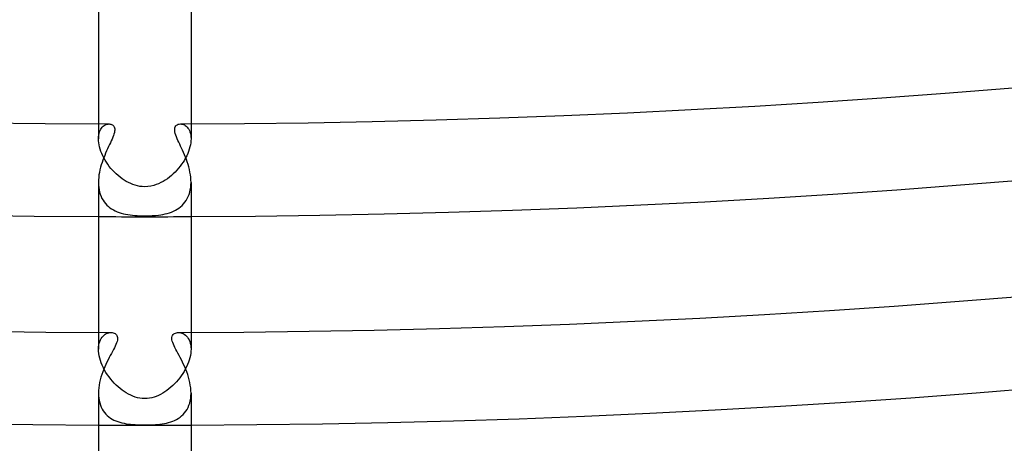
# Model space of a CAD drawing. Header units: millimetres. Extents: x -535 to 535, y -535 to 535.
# Tile 16 of 106: x -5 to 37, y -463 to -444. Entities that reach past the tile are written whole.
import ezdxf

# ---------------------------------------------------------------- set-up
doc = ezdxf.new("R2010")
doc.units = ezdxf.units.MM
doc.layers.add('HIDDEN', color=7, linetype='Continuous')
doc.layers.add('THICK', color=7, linetype='Continuous')

msp = doc.modelspace()

# ---------------------------------------------------------------- linework, layer by layer
at = {"layer": 'HIDDEN'}
for p, q in [((-2, -448.996), (-2, -449.641)), ((-1.899, -449.225), (-1.867, -449.176)), ((-1.867, -449.176), (-1.831, -449.133)), ((-1.831, -449.133), (-1.792, -449.096)), ((-1.792, -449.096), (-1.752, -449.065)), ((-1.752, -449.065), (-1.71, -449.04)), ((-1.71, -449.04), (-1.667, -449.021)), ((-1.667, -449.021), (-1.625, -449.008)), ((-1.625, -449.008), (-1.582, -449)), ((-1.582, -449), (-1.541, -448.997)), ((1.541, -448.997), (1.584, -449)), ((1.584, -449), (1.627, -449.008)), ((1.627, -449.008), (1.671, -449.022)), ((1.671, -449.022), (1.714, -449.042)), ((1.714, -449.042), (1.755, -449.068)), ((1.755, -449.068), (1.796, -449.099)), ((1.796, -449.099), (1.834, -449.136)), ((1.834, -449.136), (1.869, -449.179)), ((1.869, -449.179), (1.901, -449.228)), ((2, -448.996), (2, -449.641)), ((-2, -449.641), (-1.997, -449.558)), ((-1.997, -449.724), (-2, -449.641)), ((-1.997, -449.558), (-1.988, -449.48)), ((-1.988, -449.48), (-1.973, -449.407)), ((-1.973, -449.407), (-1.953, -449.34)), ((-1.953, -449.34), (-1.928, -449.28)), ((-1.928, -449.28), (-1.899, -449.225)), ((1.901, -449.228), (1.93, -449.283)), ((1.93, -449.283), (1.954, -449.344)), ((1.954, -449.344), (1.973, -449.41)), ((1.973, -449.41), (1.988, -449.482)), ((1.988, -449.482), (1.997, -449.559)), ((1.997, -449.559), (2, -449.641)), ((2, -449.641), (1.997, -449.724)), ((-1.988, -449.81), (-1.997, -449.724)), ((-1.974, -449.899), (-1.988, -449.81)), ((-1.953, -449.99), (-1.974, -449.899)), ((-1.927, -450.084), (-1.953, -449.99)), ((1.953, -449.991), (1.927, -450.084)), ((1.974, -449.9), (1.953, -449.991)), ((1.988, -449.81), (1.974, -449.9)), ((1.997, -449.724), (1.988, -449.81)), ((-1.894, -450.179), (-1.927, -450.084)), ((-1.857, -450.273), (-1.894, -450.179)), ((-1.814, -450.368), (-1.857, -450.273)), ((-1.766, -450.462), (-1.814, -450.368)), ((-1.713, -450.556), (-1.766, -450.462)), ((1.766, -450.463), (1.713, -450.556)), ((1.813, -450.369), (1.766, -450.463)), ((1.856, -450.274), (1.813, -450.369)), ((1.894, -450.179), (1.856, -450.274)), ((1.927, -450.084), (1.894, -450.179)), ((-1.656, -450.648), (-1.713, -450.556)), ((-1.594, -450.738), (-1.656, -450.648)), ((-1.529, -450.827), (-1.594, -450.738)), ((-1.459, -450.913), (-1.529, -450.827)), ((-1.386, -450.996), (-1.459, -450.913)), ((1.46, -450.912), (1.388, -450.995)), ((1.529, -450.826), (1.46, -450.912)), ((1.595, -450.738), (1.529, -450.826)), ((1.656, -450.648), (1.595, -450.738)), ((1.713, -450.556), (1.656, -450.648)), ((-1.31, -451.077), (-1.386, -450.996)), ((-1.231, -451.154), (-1.31, -451.077)), ((-1.149, -451.227), (-1.231, -451.154)), ((-1.064, -451.297), (-1.149, -451.227)), ((-0.976, -451.362), (-1.064, -451.297)), ((1.066, -451.295), (0.979, -451.36)), ((1.151, -451.225), (1.066, -451.295)), ((1.233, -451.152), (1.151, -451.225)), ((1.312, -451.075), (1.233, -451.152)), ((1.388, -450.995), (1.312, -451.075)), ((-2, -451.52), (-1.997, -451.628)), ((-1.997, -451.628), (-1.988, -451.734)), ((-1.988, -451.734), (-1.972, -451.837)), ((-0.886, -451.423), (-0.976, -451.362)), ((-0.794, -451.479), (-0.886, -451.423)), ((-0.701, -451.529), (-0.794, -451.479)), ((-0.605, -451.574), (-0.701, -451.529)), ((-0.508, -451.613), (-0.605, -451.574)), ((-0.409, -451.645), (-0.508, -451.613)), ((-0.309, -451.671), (-0.409, -451.645)), ((-0.208, -451.69), (-0.309, -451.671)), ((-0.105, -451.701), (-0.208, -451.69)), ((0, -451.705), (-0.105, -451.701)), ((0.14, -451.698), (0, -451.705)), ((0.27, -451.679), (0.14, -451.698)), ((0.39, -451.651), (0.27, -451.679)), ((0.5, -451.615), (0.39, -451.651)), ((0.601, -451.575), (0.5, -451.615)), ((0.699, -451.53), (0.601, -451.575)), ((0.795, -451.478), (0.699, -451.53)), ((0.888, -451.421), (0.795, -451.478)), ((0.979, -451.36), (0.888, -451.421)), ((1.971, -451.843), (1.987, -451.738)), ((1.987, -451.738), (1.997, -451.63)), ((1.997, -451.63), (2, -451.52)), ((-1.972, -451.837), (-1.95, -451.936)), ((-1.95, -451.936), (-1.922, -452.031)), ((-1.922, -452.031), (-1.888, -452.122)), ((-1.888, -452.122), (-1.848, -452.208)), ((1.841, -452.22), (1.883, -452.133)), ((1.883, -452.133), (1.918, -452.042)), ((1.918, -452.042), (1.948, -451.945)), ((1.948, -451.945), (1.971, -451.843)), ((-1.848, -452.208), (-1.802, -452.288)), ((-1.802, -452.288), (-1.751, -452.364)), ((-1.751, -452.364), (-1.696, -452.434)), ((-1.696, -452.434), (-1.635, -452.499)), ((-1.635, -452.499), (-1.571, -452.559)), ((-1.571, -452.559), (-1.502, -452.613)), ((-1.502, -452.613), (-1.429, -452.664)), ((1.479, -452.63), (1.551, -452.575)), ((1.551, -452.575), (1.619, -452.515)), ((1.619, -452.515), (1.682, -452.45)), ((1.682, -452.45), (1.74, -452.379)), ((1.74, -452.379), (1.793, -452.302)), ((1.793, -452.302), (1.841, -452.22)), ((-1.429, -452.664), (-1.352, -452.709)), ((-1.352, -452.709), (-1.273, -452.75)), ((-1.273, -452.75), (-1.189, -452.786)), ((-1.189, -452.786), (-1.103, -452.818)), ((-1.103, -452.818), (-1.015, -452.846)), ((-1.015, -452.846), (-0.923, -452.87)), ((-0.923, -452.87), (-0.828, -452.891)), ((-0.828, -452.891), (-0.731, -452.909)), ((-0.731, -452.909), (-0.632, -452.923)), ((-0.632, -452.923), (-0.53, -452.935)), ((-0.53, -452.935), (-0.426, -452.944)), ((-0.426, -452.944), (-0.32, -452.951)), ((-0.32, -452.951), (-0.214, -452.956)), ((-0.214, -452.956), (-0.107, -452.959)), ((-0.107, -452.959), (0, -452.96)), ((0, -452.96), (0.167, -452.957)), ((0.167, -452.957), (0.326, -452.951)), ((0.326, -452.951), (0.468, -452.941)), ((0.468, -452.941), (0.592, -452.928)), ((0.592, -452.928), (0.695, -452.915)), ((0.695, -452.915), (0.79, -452.899)), ((0.79, -452.899), (0.884, -452.879)), ((0.884, -452.879), (0.977, -452.857)), ((0.977, -452.857), (1.067, -452.83)), ((1.067, -452.83), (1.155, -452.799)), ((1.155, -452.799), (1.241, -452.764)), ((1.241, -452.764), (1.324, -452.724)), ((1.324, -452.724), (1.403, -452.68)), ((1.403, -452.68), (1.479, -452.63)), ((-2, -457.996), (-2, -458.716)), ((-1.844, -458.197), (-1.802, -458.15)), ((-1.802, -458.15), (-1.757, -458.109)), ((-1.757, -458.109), (-1.709, -458.074)), ((-1.709, -458.074), (-1.66, -458.046)), ((-1.66, -458.046), (-1.609, -458.025)), ((-1.609, -458.025), (-1.557, -458.009)), ((-1.557, -458.009), (-1.506, -458)), ((-1.506, -458), (-1.456, -457.998)), ((1.456, -457.998), (1.506, -458.001)), ((1.506, -458.001), (1.558, -458.01)), ((1.558, -458.01), (1.609, -458.025)), ((1.609, -458.025), (1.661, -458.047)), ((1.661, -458.047), (1.71, -458.075)), ((1.71, -458.075), (1.758, -458.11)), ((1.758, -458.11), (1.803, -458.151)), ((1.803, -458.151), (1.845, -458.199)), ((2, -457.996), (2, -458.716)), ((-1.996, -458.623), (-1.986, -458.536)), ((-1.986, -458.536), (-1.968, -458.455)), ((-1.968, -458.455), (-1.945, -458.381)), ((-1.945, -458.381), (-1.916, -458.313)), ((-1.916, -458.313), (-1.882, -458.252)), ((-1.882, -458.252), (-1.844, -458.197)), ((1.845, -458.199), (1.883, -458.254)), ((1.883, -458.254), (1.917, -458.315)), ((1.917, -458.315), (1.946, -458.383)), ((1.946, -458.383), (1.969, -458.457)), ((1.969, -458.457), (1.986, -458.538)), ((1.986, -458.538), (1.996, -458.624)), ((-2, -458.715), (-1.996, -458.623)), ((-1.997, -458.807), (-2, -458.715)), ((-1.987, -458.903), (-1.997, -458.807)), ((-1.97, -459.002), (-1.987, -458.903)), ((-1.946, -459.103), (-1.97, -459.002)), ((1.972, -458.991), (1.95, -459.088)), ((1.988, -458.896), (1.972, -458.991)), ((1.997, -458.804), (1.988, -458.896)), ((1.996, -458.624), (2, -458.716)), ((2, -458.716), (1.997, -458.804)), ((-1.916, -459.206), (-1.946, -459.103)), ((-1.879, -459.31), (-1.916, -459.206)), ((-1.836, -459.414), (-1.879, -459.31)), ((-1.787, -459.518), (-1.836, -459.414)), ((1.849, -459.384), (1.805, -459.482)), ((1.889, -459.284), (1.849, -459.384)), ((1.922, -459.186), (1.889, -459.284)), ((1.95, -459.088), (1.922, -459.186)), ((-1.733, -459.62), (-1.787, -459.518)), ((-1.674, -459.721), (-1.733, -459.62)), ((-1.61, -459.82), (-1.674, -459.721)), ((-1.542, -459.916), (-1.61, -459.82)), ((1.643, -459.771), (1.58, -459.863)), ((1.701, -459.676), (1.643, -459.771)), ((1.755, -459.58), (1.701, -459.676)), ((1.805, -459.482), (1.755, -459.58)), ((-1.47, -460.01), (-1.542, -459.916)), ((-1.394, -460.1), (-1.47, -460.01)), ((-1.316, -460.186), (-1.394, -460.1)), ((-1.234, -460.268), (-1.316, -460.186)), ((-1.151, -460.345), (-1.234, -460.268)), ((1.293, -460.209), (1.213, -460.288)), ((1.37, -460.127), (1.293, -460.209)), ((1.443, -460.042), (1.37, -460.127)), ((1.513, -459.954), (1.443, -460.042)), ((1.58, -459.863), (1.513, -459.954)), ((-2, -460.615), (-1.997, -460.725)), ((-1.065, -460.419), (-1.151, -460.345)), ((-0.977, -460.487), (-1.065, -460.419)), ((-0.888, -460.55), (-0.977, -460.487)), ((-0.796, -460.609), (-0.888, -460.55)), ((-0.702, -460.662), (-0.796, -460.609)), ((-0.606, -460.709), (-0.702, -460.662)), ((0.687, -460.67), (0.594, -460.715)), ((0.779, -460.618), (0.687, -460.67)), ((0.87, -460.562), (0.779, -460.618)), ((0.959, -460.5), (0.87, -460.562)), ((1.046, -460.434), (0.959, -460.5)), ((1.131, -460.363), (1.046, -460.434)), ((1.213, -460.288), (1.131, -460.363)), ((1.997, -460.727), (2, -460.615)), ((-1.997, -460.725), (-1.987, -460.832)), ((-1.987, -460.832), (-1.97, -460.935)), ((-1.97, -460.935), (-1.946, -461.034)), ((-1.946, -461.034), (-1.916, -461.129)), ((-1.916, -461.129), (-1.88, -461.218)), ((-0.509, -460.75), (-0.606, -460.709)), ((-0.411, -460.785), (-0.509, -460.75)), ((-0.31, -460.812), (-0.411, -460.785)), ((-0.209, -460.832), (-0.31, -460.812)), ((-0.105, -460.845), (-0.209, -460.832)), ((0, -460.849), (-0.105, -460.845)), ((0.102, -460.845), (0, -460.849)), ((0.204, -460.833), (0.102, -460.845)), ((0.304, -460.814), (0.204, -460.833)), ((0.402, -460.787), (0.304, -460.814)), ((0.499, -460.754), (0.402, -460.787)), ((0.594, -460.715), (0.499, -460.754)), ((1.912, -461.139), (1.944, -461.043)), ((1.944, -461.043), (1.968, -460.941)), ((1.968, -460.941), (1.986, -460.836)), ((1.986, -460.836), (1.997, -460.727)), ((-1.88, -461.218), (-1.838, -461.302)), ((-1.838, -461.302), (-1.79, -461.38)), ((-1.79, -461.38), (-1.737, -461.453)), ((-1.737, -461.453), (-1.68, -461.52)), ((-1.68, -461.52), (-1.617, -461.582)), ((1.596, -461.601), (1.663, -461.538)), ((1.663, -461.538), (1.724, -461.47)), ((1.724, -461.47), (1.78, -461.396)), ((1.78, -461.396), (1.83, -461.316)), ((1.83, -461.316), (1.874, -461.231)), ((1.874, -461.231), (1.912, -461.139)), ((-1.617, -461.582), (-1.55, -461.639)), ((-1.55, -461.639), (-1.48, -461.69)), ((-1.48, -461.69), (-1.405, -461.736)), ((-1.405, -461.736), (-1.327, -461.778)), ((-1.327, -461.778), (-1.246, -461.814)), ((-1.246, -461.814), (-1.162, -461.846)), ((-1.162, -461.846), (-1.075, -461.874)), ((-1.075, -461.874), (-0.985, -461.898)), ((-0.985, -461.898), (-0.894, -461.918)), ((-0.894, -461.918), (-0.801, -461.935)), ((-0.801, -461.935), (-0.706, -461.949)), ((-0.706, -461.949), (-0.61, -461.96)), ((-0.61, -461.96), (-0.512, -461.968)), ((-0.512, -461.968), (-0.414, -461.975)), ((-0.414, -461.975), (-0.32, -461.979)), ((-0.32, -461.979), (-0.231, -461.982)), ((-0.231, -461.982), (-0.149, -461.984)), ((0.131, -461.984), (0.204, -461.983)), ((0.204, -461.983), (0.284, -461.981)), ((0.284, -461.981), (0.371, -461.977)), ((0.371, -461.977), (0.463, -461.972)), ((0.463, -461.972), (0.561, -461.964)), ((0.561, -461.964), (0.659, -461.954)), ((0.659, -461.954), (0.756, -461.942)), ((0.756, -461.942), (0.85, -461.927)), ((0.85, -461.927), (0.943, -461.908)), ((0.943, -461.908), (1.034, -461.886)), ((1.034, -461.886), (1.123, -461.86)), ((1.123, -461.86), (1.209, -461.829)), ((1.209, -461.829), (1.293, -461.794)), ((1.293, -461.794), (1.374, -461.753)), ((1.374, -461.753), (1.452, -461.708)), ((1.452, -461.708), (1.526, -461.657)), ((1.526, -461.657), (1.596, -461.601)), ((-0.149, -461.984), (-0.072, -461.985)), ((-0.072, -461.985), (0, -461.985)), ((0, -461.985), (0.064, -461.985)), ((0.064, -461.985), (0.131, -461.984))]:
    msp.add_line(p, q, dxfattribs=at)
for radius, start, end in [(453, 269.74706, 270.25298), (462, 269.75199, 270.24805)]:
    msp.add_arc((0, 0), radius, start, end, dxfattribs=at)
at = {"layer": 'THICK'}
for p, q in [((-2, -442.422), (-2, -448.996)), ((2, -442.422), (2, -448.996)), ((-1.541, -448.997), (-1.502, -449)), ((-1.502, -449), (-1.464, -449.008)), ((-1.464, -449.008), (-1.428, -449.02)), ((-1.428, -449.02), (-1.395, -449.038)), ((-1.395, -449.038), (-1.366, -449.062)), ((-1.366, -449.062), (-1.341, -449.09)), ((-1.341, -449.09), (-1.32, -449.124)), ((-1.32, -449.124), (-1.306, -449.164)), ((-1.306, -449.164), (-1.298, -449.208)), ((-1.298, -449.208), (-1.296, -449.258)), ((1.297, -449.217), (1.306, -449.165)), ((1.297, -449.275), (1.297, -449.217)), ((1.306, -449.165), (1.322, -449.121)), ((1.322, -449.121), (1.346, -449.083)), ((1.346, -449.083), (1.376, -449.052)), ((1.376, -449.052), (1.412, -449.029)), ((1.412, -449.029), (1.451, -449.011)), ((1.451, -449.011), (1.495, -449.001)), ((1.495, -449.001), (1.541, -448.997)), ((-1.378, -449.573), (-1.409, -449.647)), ((-1.351, -449.502), (-1.378, -449.573)), ((-1.328, -449.435), (-1.351, -449.502)), ((-1.311, -449.372), (-1.328, -449.435)), ((-1.3, -449.313), (-1.311, -449.372)), ((-1.296, -449.258), (-1.3, -449.313)), ((1.305, -449.34), (1.297, -449.275)), ((1.321, -449.41), (1.305, -449.34)), ((1.344, -449.483), (1.321, -449.41)), ((1.372, -449.558), (1.344, -449.483)), ((1.403, -449.634), (1.372, -449.558)), ((1.437, -449.711), (1.403, -449.634)), ((-1.604, -450.067), (-1.646, -450.159)), ((-1.562, -449.977), (-1.604, -450.067)), ((-1.521, -449.89), (-1.562, -449.977)), ((-1.481, -449.806), (-1.521, -449.89)), ((-1.444, -449.725), (-1.481, -449.806)), ((-1.409, -449.647), (-1.444, -449.725)), ((1.473, -449.788), (1.437, -449.711)), ((1.511, -449.87), (1.473, -449.788)), ((1.551, -449.955), (1.511, -449.87)), ((1.593, -450.043), (1.551, -449.955)), ((1.635, -450.134), (1.593, -450.043)), ((-1.769, -450.452), (-1.808, -450.553)), ((-1.729, -450.352), (-1.769, -450.452)), ((-1.688, -450.254), (-1.729, -450.352)), ((-1.646, -450.159), (-1.688, -450.254)), ((1.677, -450.229), (1.635, -450.134)), ((1.719, -450.327), (1.677, -450.229)), ((1.76, -450.428), (1.719, -450.327)), ((1.8, -450.532), (1.76, -450.428)), ((-1.907, -450.869), (-1.934, -450.977)), ((-1.877, -450.762), (-1.907, -450.869)), ((-1.844, -450.657), (-1.877, -450.762)), ((-1.808, -450.553), (-1.844, -450.657)), ((1.837, -450.637), (1.8, -450.532)), ((1.872, -450.744), (1.837, -450.637)), ((1.903, -450.853), (1.872, -450.744)), ((1.931, -450.963), (1.903, -450.853)), ((-1.989, -451.303), (-1.997, -451.412)), ((-1.975, -451.194), (-1.989, -451.303)), ((-1.957, -451.085), (-1.975, -451.194)), ((-1.934, -450.977), (-1.957, -451.085)), ((1.955, -451.074), (1.931, -450.963)), ((1.974, -451.186), (1.955, -451.074)), ((1.988, -451.298), (1.974, -451.186)), ((1.997, -451.409), (1.988, -451.298)), ((-1.997, -451.412), (-2, -451.52)), ((-2, -451.52), (-2, -457.996)), ((2, -451.52), (1.997, -451.409)), ((2, -451.52), (2, -457.996)), ((-1.456, -457.998), (-1.408, -458.001)), ((-1.408, -458.001), (-1.363, -458.009)), ((-1.363, -458.009), (-1.321, -458.023)), ((-1.321, -458.023), (-1.283, -458.042)), ((-1.283, -458.042), (-1.25, -458.066)), ((-1.25, -458.066), (-1.222, -458.095)), ((-1.222, -458.095), (-1.199, -458.13)), ((-1.199, -458.13), (-1.183, -458.171)), ((1.186, -458.163), (1.203, -458.123)), ((1.203, -458.123), (1.227, -458.09)), ((1.227, -458.09), (1.256, -458.061)), ((1.256, -458.061), (1.289, -458.039)), ((1.289, -458.039), (1.326, -458.021)), ((1.326, -458.021), (1.367, -458.008)), ((1.367, -458.008), (1.41, -458)), ((1.41, -458), (1.456, -457.998)), ((-1.243, -458.515), (-1.274, -458.585)), ((-1.216, -458.448), (-1.243, -458.515)), ((-1.195, -458.384), (-1.216, -458.448)), ((-1.18, -458.324), (-1.195, -458.384)), ((-1.183, -458.171), (-1.174, -458.217)), ((-1.173, -458.268), (-1.18, -458.324)), ((-1.174, -458.217), (-1.173, -458.268)), ((1.173, -458.257), (1.175, -458.207)), ((1.178, -458.313), (1.173, -458.257)), ((1.175, -458.207), (1.186, -458.163)), ((1.191, -458.372), (1.178, -458.313)), ((1.211, -458.435), (1.191, -458.372)), ((1.237, -458.503), (1.211, -458.435)), ((1.269, -458.574), (1.237, -458.503)), ((1.305, -458.649), (1.269, -458.574)), ((-1.486, -458.989), (-1.535, -459.081)), ((-1.439, -458.901), (-1.486, -458.989)), ((-1.393, -458.817), (-1.439, -458.901)), ((-1.35, -458.736), (-1.393, -458.817)), ((-1.31, -458.659), (-1.35, -458.736)), ((-1.274, -458.585), (-1.31, -458.659)), ((1.346, -458.728), (1.305, -458.649)), ((1.39, -458.81), (1.346, -458.728)), ((1.436, -458.897), (1.39, -458.81)), ((1.485, -458.987), (1.436, -458.897)), ((1.534, -459.08), (1.485, -458.987)), ((-1.68, -459.375), (-1.727, -459.479)), ((-1.632, -459.274), (-1.68, -459.375)), ((-1.583, -459.176), (-1.632, -459.274)), ((-1.535, -459.081), (-1.583, -459.176)), ((1.584, -459.177), (1.534, -459.08)), ((1.633, -459.276), (1.584, -459.177)), ((1.682, -459.379), (1.633, -459.276)), ((1.729, -459.484), (1.682, -459.379)), ((-1.855, -459.808), (-1.89, -459.922)), ((-1.815, -459.696), (-1.855, -459.808)), ((-1.772, -459.586), (-1.815, -459.696)), ((-1.727, -459.479), (-1.772, -459.586)), ((1.774, -459.591), (1.729, -459.484)), ((1.816, -459.7), (1.774, -459.591)), ((1.856, -459.812), (1.816, -459.7)), ((1.891, -459.924), (1.856, -459.812)), ((-1.971, -460.269), (-1.987, -460.386)), ((-1.949, -460.153), (-1.971, -460.269)), ((-1.922, -460.037), (-1.949, -460.153)), ((-1.89, -459.922), (-1.922, -460.037)), ((1.922, -460.038), (1.891, -459.924)), ((1.949, -460.153), (1.922, -460.038)), ((1.971, -460.269), (1.949, -460.153)), ((1.987, -460.385), (1.971, -460.269)), ((-1.997, -460.501), (-2, -460.615)), ((-2, -460.615), (-2, -466.996)), ((-1.987, -460.386), (-1.997, -460.501)), ((1.997, -460.501), (1.987, -460.385)), ((2, -460.615), (1.997, -460.501)), ((2, -460.615), (2, -466.996))]:
    msp.add_line(p, q, dxfattribs=at)
for radius, start, end in [(449, 225.19661, 269.80338), (449, 270.1966, 314.80337), (453, 225.25299, 269.74706), (453, 270.25298, 314.74705), (458, 225.18211, 269.81788), (458, 270.1821, 314.81792), (462, 225.24806, 269.75199), (462, 270.24805, 314.75198), (467, 225.16664, 269.83335), (467, 270.16663, 314.83334), (471, 225.24331, 269.75668), (471, 270.2433, 314.75673), (476, 225.15003, 269.85002), (476, 270.15002, 314.85001), (480, 225.23872, 269.76127), (480, 270.23871, 314.76126), (486, 225.21678, 269.78327), (486, 270.21677, 314.78326), (490, 225.23357, 269.76642), (490, 270.23356, 314.76647)]:
    msp.add_arc((0, 0), radius, start, end, dxfattribs=at)

doc.saveas('drawing.dxf')
